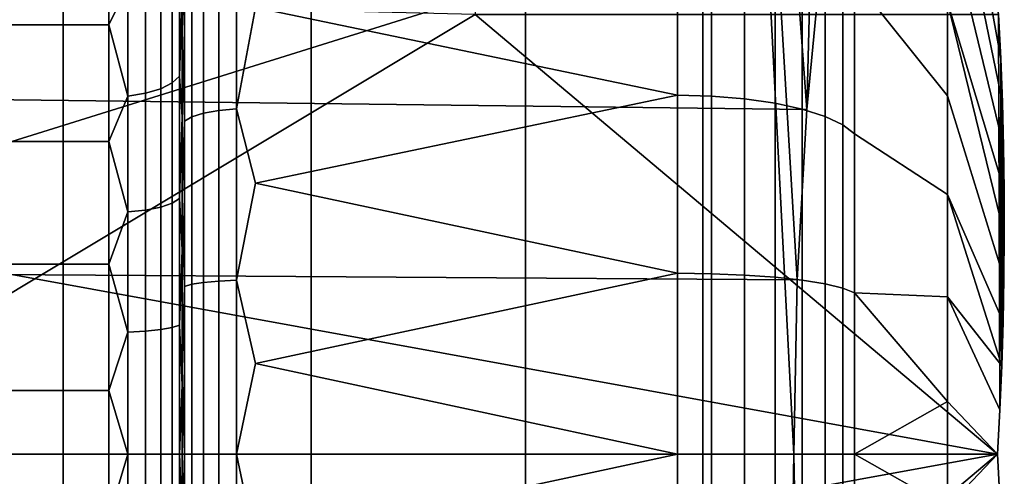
# Model space of a CAD drawing. Header units: metres. Extents: x -109 to 109, y -100 to 76.
# Tile 214 of 256: x -66.24 to -63.56, y 33.94 to 35.19. Entities that reach past the tile are written whole.
import ezdxf

# ---------------------------------------------------------------- set-up
doc = ezdxf.new("R2010")
doc.units = ezdxf.units.M
doc.layers.add('solid_21062310', color=7, linetype='CONTINUOUS')

msp = doc.modelspace()

# ---------------------------------------------------------------- linework, layer by layer
at = {"layer": 'solid_21062310'}
for points in [[(-66.894112, 38.799999, -8.759043), (-66.125175, 38.799999, -7.832941), (-66.125786, 19.5, -7.834266), (-66.892899, 19.5, -8.758056)], [(-66.125175, 38.799999, 7.832941), (-66.894112, 38.799999, 8.759043), (-66.892899, 19.5, 8.758056), (-66.125786, 19.5, 7.834267)], [(-66.125175, 38.799999, -7.832941), (-65.44812, 38.799999, -6.844851), (-65.447189, 19.5, -6.843635), (-66.125786, 19.5, -7.834266)], [(-65.44812, 38.799999, 6.844851), (-66.125175, 38.799999, 7.832941), (-66.125786, 19.5, 7.834267), (-65.447189, 19.5, 6.843635)], [(-65.44812, 38.799999, -6.844851), (-64.862724, 38.799999, -5.793441), (-64.862885, 19.5, -5.794613), (-65.447189, 19.5, -6.843635)], [(-64.862724, 38.799999, 5.793441), (-65.44812, 38.799999, 6.844851), (-65.447189, 19.5, 6.843635), (-64.862885, 19.5, 5.794613)], [(-64.862724, 38.799999, -5.793441), (-64.378403, 38.799999, -4.697328), (-64.377869, 19.5, -4.696152), (-64.862885, 19.5, -5.794613)], [(-64.378403, 38.799999, 4.697328), (-64.862724, 38.799999, 5.793441), (-64.862885, 19.5, 5.794613), (-64.377869, 19.5, 4.696152)], [(-64.378403, 38.799999, -4.697328), (-64.130684, 34, -4), (-64.377869, 19.5, -4.696152)], [(-64.130684, 34, 4), (-64.378403, 38.799999, 4.697328), (-64.377869, 19.5, 4.696152), (-63.996269, 19.5, 3.557627)], [(-64.378403, 38.799999, -4.697328), (-64.121559, 34.476246, -3.971677), (-64.130684, 34, -4)], [(-64.378403, 38.799999, 4.697328), (-64.130684, 34, 4), (-64.121567, 34.476128, 3.971696)], [(-64.378403, 38.799999, 4.697328), (-64.121567, 34.476128, 3.971696), (-64.094955, 34.941277, 3.887777)], [(-64.378403, 38.799999, 4.697328), (-64.094955, 34.941277, 3.887777), (-64.051697, 35.398678, 3.746954)], [(-64.378403, 38.799999, -4.697328), (-63.996483, 38.799999, -3.556826), (-64.09494, 34.941483, -3.887725), (-64.121559, 34.476246, -3.971677)], [(-63.996483, 38.799999, -3.556826), (-64.051659, 35.398956, -3.746843), (-64.09494, 34.941483, -3.887725)], [(-65.800003, 35.264435, -2.441912), (-65.800003, 36.733524, -2.567059), (-65.800003, 36.391212, -2.888248), (-65.800003, 34.921814, -2.590575)], [(-65.800003, 34.558559, 2.692477), (-65.800003, 34.188675, 2.743266), (-65.800003, 36.391205, 2.888255), (-65.800003, 36.733517, 2.567067)], [(-65.800003, 34.921818, 2.590574), (-65.800003, 34.558559, 2.692477), (-65.800003, 36.733517, 2.567067)], [(-65.800003, 35.264439, 2.44191), (-65.800003, 34.921818, 2.590574), (-65.800003, 36.733517, 2.567067)], [(-65.800003, 33.811325, -2.743266), (-65.800003, 36.391212, -2.888248), (-65.800003, 36.0089, -3.166376), (-65.800003, 31.608795, -2.888255)], [(-65.800003, 34.558552, -2.692478), (-65.800003, 34.921814, -2.590575), (-65.800003, 36.391212, -2.888248)], [(-65.800003, 34.188671, -2.743266), (-65.800003, 34.558552, -2.692478), (-65.800003, 36.391212, -2.888248)], [(-65.800003, 33.811325, -2.743266), (-65.800003, 34.188671, -2.743266), (-65.800003, 36.391212, -2.888248)], [(-65.800003, 31.991102, 3.166376), (-65.800003, 36.008888, 3.166382), (-65.800003, 36.391205, 2.888255)], [(-65.800003, 34.188675, 2.743266), (-65.800003, 31.608786, 2.888248), (-65.800003, 31.991102, 3.166376), (-65.800003, 36.391205, 2.888255)], [(-63.571785, 35.200962, -0.75), (-63.565857, 35.080811, -0.819369), (-63.711185, 35.884525, -1.522218), (-63.711185, 36.051716, -1.288037)], [(-63.571785, 35.200962, 0.75), (-63.711185, 36.051716, 1.288037), (-63.711185, 35.884525, 1.522218), (-63.565857, 35.080811, 0.819369)], [(-65.800003, 36.0089, -3.166376), (-65.800003, 31.99111, -3.166382), (-65.800003, 31.608795, -2.888255)], [(-65.800003, 36.0089, -3.166376), (-65.800003, 35.59774, -3.392255), (-65.800003, 31.99111, -3.166382)], [(-65.800003, 32.40226, 3.392255), (-65.800003, 35.597729, 3.39226), (-65.800003, 36.008888, 3.166382)], [(-65.800003, 31.991102, 3.166376), (-65.800003, 32.40226, 3.392255), (-65.800003, 36.008888, 3.166382)], [(-63.565857, 35.080811, -0.819369), (-63.561306, 34.960747, -0.888688), (-63.711185, 35.690746, -1.734922), (-63.711185, 35.884525, -1.522218)], [(-63.565857, 35.080811, 0.819369), (-63.711185, 35.884525, 1.522218), (-63.711185, 35.690746, 1.734922), (-63.561306, 34.960747, 0.888688)], [(-63.711185, 35.234703, -2.084248), (-63.711185, 34.97887, -2.215941), (-63.964878, 35.296452, -3.334623), (-63.964878, 35.69767, -3.14935)], [(-63.711185, 35.234703, 2.084248), (-63.964878, 35.69767, 3.14935), (-63.964878, 35.296452, 3.334623), (-63.711185, 34.97887, 2.215941)], [(-63.561306, 34.960747, -0.888688), (-63.55814, 34.840775, -0.957955), (-63.711185, 35.473114, -1.923151), (-63.711185, 35.690746, -1.734922)], [(-63.561306, 34.960747, 0.888688), (-63.711185, 35.690746, 1.734922), (-63.711185, 35.473114, 1.923151), (-63.55814, 34.840775, 0.957955)], [(-65.800003, 35.59774, -3.392255), (-65.800003, 32.402271, -3.39226), (-65.800003, 31.99111, -3.166382)], [(-65.800003, 35.59774, -3.392255), (-65.800003, 35.158035, -3.566538), (-65.800003, 32.402271, -3.39226)], [(-65.793182, 35.348125, -3.554711), (-65.800003, 35.158035, -3.566538), (-65.800003, 35.59774, -3.392255)], [(-65.800003, 32.841965, 3.566538), (-65.800003, 35.158028, 3.566541), (-65.800003, 35.597729, 3.39226)], [(-65.793182, 35.348125, 3.554711), (-65.800003, 35.597729, 3.39226), (-65.800003, 35.158028, 3.566541)], [(-65.800003, 32.40226, 3.392255), (-65.800003, 32.841965, 3.566538), (-65.800003, 35.597729, 3.39226)], [(-64.09494, 34.941483, -3.887725), (-64.051659, 35.398956, -3.746843), (-68.5, 35.472012, -3.718842), (-68.5, 34.99522, -3.874211)], [(-64.094955, 34.941277, 3.887777), (-68.5, 34.99522, 3.874211), (-68.5, 35.472012, 3.718842), (-64.051697, 35.398678, 3.746954)], [(-67.599998, 35.173164, -2.264108), (-67.599998, 35.470531, -2.083275), (-66, 35.470531, -2.083275), (-66, 35.173164, -2.264108)], [(-67.599998, 35.470531, 2.083275), (-67.599998, 35.173164, 2.264108), (-66, 35.173164, 2.264108), (-66, 35.470531, 2.083275)], [(-65.948441, 35.278381, -2.21422), (-66, 35.173164, -2.264108), (-66, 35.470531, -2.083275)], [(-65.948441, 35.278381, 2.21422), (-66, 35.470531, 2.083275), (-66, 35.173164, 2.264108)], [(-64.448273, 35.45155, -3.673623), (-64.448273, 34.98056, -3.826356), (-65.599998, 35.220615, -3.756674)], [(-64.448273, 34.98056, 3.826356), (-64.448273, 35.45155, 3.673623), (-65.599998, 35.220615, 3.756674)], [(-64.35508, 34.978077, -3.817947), (-64.448273, 34.98056, -3.826356), (-64.448273, 35.45155, -3.673623), (-64.35508, 35.447887, -3.665648)], [(-64.35508, 34.978077, 3.817947), (-64.35508, 35.447887, 3.665648), (-64.448273, 35.45155, 3.673623), (-64.448273, 34.98056, 3.826356)], [(-63.55814, 34.840775, -0.957955), (-63.556355, 34.720894, -1.027168), (-63.711185, 35.234703, -2.084248), (-63.711185, 35.473114, -1.923151)], [(-63.55814, 34.840775, 0.957955), (-63.711185, 35.473114, 1.923151), (-63.711185, 35.234703, 2.084248), (-63.556355, 34.720894, 1.027168)], [(-64.35508, 35.447887, 3.665648), (-64.35508, 34.978077, 3.817947), (-64.265068, 34.970734, 3.792976), (-64.265068, 35.437054, 3.641959)], [(-64.35508, 35.447887, -3.665648), (-64.265068, 35.437054, -3.641959), (-64.265068, 34.970734, -3.792976), (-64.35508, 34.978077, -3.817947)], [(-64.265068, 35.437054, 3.641959), (-64.265068, 34.970734, 3.792976), (-64.181488, 34.958778, 3.752321), (-64.181488, 35.419411, 3.603393)], [(-64.265068, 35.437054, -3.641959), (-64.181488, 35.419411, -3.603393), (-64.181488, 34.958778, -3.752321), (-64.265068, 34.970734, -3.792976)], [(-65.651558, 34.94368, 3.828656), (-65.651558, 35.398293, 3.686993), (-65.699867, 35.391216, 3.668334), (-65.699867, 34.938904, 3.80928)], [(-65.651558, 35.398293, -3.686993), (-65.651558, 34.94368, -3.828656), (-65.699867, 34.938904, -3.80928), (-65.699867, 35.391216, -3.668334)], [(-65.651558, 35.398293, -3.686993), (-65.599998, 35.220615, -3.756674), (-65.651558, 34.94368, -3.828656)], [(-65.651558, 34.94368, 3.828656), (-65.599998, 35.220615, 3.756674), (-65.651558, 35.398293, 3.686993)], [(-64.181488, 35.419411, 3.603393), (-64.181488, 34.958778, 3.752321), (-64.107277, 34.942619, 3.697412), (-64.107277, 35.395573, 3.551306)], [(-64.181488, 35.419411, -3.603393), (-64.107277, 35.395573, -3.551306), (-64.107277, 34.942619, -3.697412), (-64.181488, 34.958778, -3.752321)], [(-64.107277, 35.395573, 3.551306), (-64.107277, 34.942619, 3.697412), (-64.045044, 34.922863, 3.630167), (-64.045044, 35.366417, 3.487506)], [(-64.107277, 35.395573, -3.551306), (-64.045044, 35.366417, -3.487506), (-64.045044, 34.922863, -3.630167), (-64.107277, 34.942619, -3.697412)], [(-65.741348, 34.931297, 3.778416), (-65.741348, 35.379944, 3.638611), (-65.773178, 35.365246, 3.599855), (-65.773178, 34.921375, 3.73817)], [(-65.741348, 35.379944, -3.638611), (-65.741348, 34.931297, -3.778416), (-65.773178, 34.921375, -3.73817), (-65.773178, 35.365246, -3.599855)], [(-65.699867, 34.938904, 3.80928), (-65.699867, 35.391216, 3.668334), (-65.741348, 35.379944, 3.638611), (-65.741348, 34.931297, 3.778416)], [(-65.699867, 35.391216, -3.668334), (-65.699867, 34.938904, -3.80928), (-65.741348, 34.931297, -3.778416), (-65.741348, 35.379944, -3.638611)], [(-65.806816, 35.03257, 2.492845), (-65.806816, 35.349117, 2.336741), (-65.82682, 35.324978, 2.294928), (-65.82682, 35.014095, 2.448239)], [(-65.806816, 35.349117, -2.336741), (-65.806816, 35.03257, -2.492845), (-65.82682, 35.014095, -2.448239), (-65.82682, 35.324978, -2.294928)], [(-65.806816, 35.03257, 2.492845), (-65.800003, 35.264439, 2.44191), (-65.806816, 35.349117, 2.336741)], [(-65.806816, 35.349117, -2.336741), (-65.800003, 35.264435, -2.441912), (-65.806816, 35.03257, -2.492845)], [(-65.793182, 34.909821, 3.691292), (-65.793182, 35.348125, 3.554711), (-65.800003, 35.158028, 3.566541)], [(-65.793182, 35.348125, -3.554711), (-65.793182, 34.909821, -3.691292), (-65.800003, 35.158035, -3.566538)], [(-65.773178, 34.921375, 3.73817), (-65.773178, 35.365246, 3.599855), (-65.793182, 35.348125, 3.554711), (-65.793182, 34.909821, 3.691292)], [(-65.773178, 35.365246, -3.599855), (-65.773178, 34.921375, -3.73817), (-65.793182, 34.909821, -3.691292), (-65.793182, 35.348125, -3.554711)], [(-64.045044, 35.366417, 3.487506), (-64.045044, 34.922863, 3.630167), (-63.996964, 34.900173, 3.552954), (-63.996964, 35.332932, 3.414247)], [(-64.045044, 35.366417, -3.487506), (-63.996964, 35.332932, -3.414247), (-63.996964, 34.900173, -3.552954), (-64.045044, 34.922863, -3.630167)], [(-65.82682, 35.014095, 2.448239), (-65.82682, 35.324978, 2.294928), (-65.85865, 35.304253, 2.259031), (-65.85865, 34.99823, 2.409944)], [(-65.82682, 35.324978, -2.294928), (-65.82682, 35.014095, -2.448239), (-65.85865, 34.99823, -2.409944), (-65.85865, 35.304253, -2.259031)], [(-63.996964, 35.332932, -3.414247), (-63.964878, 35.296452, -3.334623), (-63.964878, 34.875446, -3.469018), (-63.996964, 34.900173, -3.552954)], [(-63.996964, 35.332932, 3.414247), (-63.996964, 34.900173, 3.552954), (-63.964878, 34.875446, 3.469018), (-63.964878, 35.296452, 3.334623)], [(-65.900139, 34.986065, 2.380576), (-65.900139, 35.288357, 2.231502), (-65.948441, 35.278381, 2.21422), (-65.948441, 34.978432, 2.362139)], [(-65.900139, 35.288357, -2.231502), (-65.900139, 34.986065, -2.380576), (-65.948441, 34.978432, -2.362139), (-65.948441, 35.278381, -2.21422)], [(-65.85865, 34.99823, 2.409944), (-65.85865, 35.304253, 2.259031), (-65.900139, 35.288357, 2.231502), (-65.900139, 34.986065, 2.380576)], [(-65.85865, 35.304253, -2.259031), (-65.85865, 34.99823, -2.409944), (-65.900139, 34.986065, -2.380576), (-65.900139, 35.288357, -2.231502)], [(-63.711185, 34.97887, -2.215941), (-63.711185, 34.709225, -2.316371), (-63.964878, 34.875446, -3.469018), (-63.964878, 35.296452, -3.334623)], [(-63.711185, 34.97887, 2.215941), (-63.964878, 35.296452, 3.334623), (-63.964878, 34.875446, 3.469018), (-63.711185, 34.709225, 2.316371)], [(-65.948441, 35.278381, -2.21422), (-65.948441, 34.978432, -2.362139), (-66, 35.173164, -2.264108)], [(-65.948441, 34.978432, 2.362139), (-65.948441, 35.278381, 2.21422), (-66, 35.173164, 2.264108)], [(-65.806816, 35.03257, 2.492845), (-65.800003, 34.921818, 2.590574), (-65.800003, 35.264439, 2.44191)], [(-65.806816, 35.03257, -2.492845), (-65.800003, 35.264435, -2.441912), (-65.800003, 34.921814, -2.590575)], [(-65, 35.200962, -0.75), (-67, 35.25, -0.721688), (-67, 34.625, -1.082532), (-63.574604, 34, -1.443376)], [(-67, 35.25, 0.721688), (-65, 35.25, 0.721688), (-67, 34.625, 1.082532)], [(-65, 35.200962, 0.75), (-67, 34, 1.443376), (-67, 34.625, 1.082532), (-65, 35.25, 0.721688)], [(-63.556892, 34.481464, -1.165401), (-63.711185, 34.97887, -2.215941), (-63.711185, 35.234703, -2.084248), (-63.555943, 34.601082, -1.096341)], [(-63.556355, 34.720894, -1.027168), (-63.555943, 34.601082, -1.096341), (-63.711185, 35.234703, -2.084248)], [(-63.556892, 34.481464, 1.165401), (-63.555943, 34.601082, 1.096341), (-63.711185, 35.234703, 2.084248), (-63.711185, 34.97887, 2.215941)], [(-63.555943, 34.601082, 1.096341), (-63.556355, 34.720894, 1.027168), (-63.711185, 35.234703, 2.084248)], [(-65.651558, 34.94368, -3.828656), (-65.599998, 35.220615, -3.756674), (-64.448273, 34.98056, -3.826356), (-65.599998, 34.740154, -3.880035)], [(-65.651558, 34.94368, 3.828656), (-65.599998, 34.740154, 3.880035), (-64.448273, 34.98056, 3.826356), (-65.599998, 35.220615, 3.756674)], [(-65, 35.200962, 0.75), (-63.574604, 34, 1.443376), (-67, 34, 1.443376)], [(-65, 35.200962, -0.75), (-63.574604, 34, -1.443376), (-63.568077, 34.121029, -1.3735), (-63.571785, 35.200962, -0.75)], [(-65, 35.200962, 0.75), (-63.571785, 35.200962, 0.75), (-63.568077, 34.121029, 1.3735), (-63.574604, 34, 1.443376)], [(-63.571785, 35.200962, -0.75), (-63.568077, 34.121029, -1.3735), (-63.565857, 35.080811, -0.819369)], [(-63.568077, 34.121029, 1.3735), (-63.571785, 35.200962, 0.75), (-63.565857, 35.080811, 0.819369)], [(-67.599998, 34.853943, -2.402766), (-67.599998, 35.173164, -2.264108), (-66, 35.173164, -2.264108), (-66, 34.853943, -2.402766)], [(-67.599998, 35.173164, 2.264108), (-67.599998, 34.853943, 2.402766), (-66, 34.853943, 2.402766), (-66, 35.173164, 2.264108)], [(-65.948441, 34.978432, -2.362139), (-66, 34.853943, -2.402766), (-66, 35.173164, -2.264108)], [(-65.948441, 34.978432, 2.362139), (-66, 35.173164, 2.264108), (-66, 34.853943, 2.402766)], [(-65.800003, 35.158035, -3.566538), (-65.800003, 32.841972, -3.566541), (-65.800003, 32.402271, -3.39226)], [(-65.800003, 35.158035, -3.566538), (-65.800003, 34.7038, -3.683091), (-65.800003, 32.841972, -3.566541)], [(-65.793182, 34.909821, -3.691292), (-65.800003, 34.7038, -3.683091), (-65.800003, 35.158035, -3.566538)], [(-65.800003, 33.2962, 3.683091), (-65.800003, 34.703793, 3.683093), (-65.800003, 35.158028, 3.566541)], [(-65.793182, 34.909821, 3.691292), (-65.800003, 35.158028, 3.566541), (-65.800003, 34.703793, 3.683093)], [(-65.800003, 32.841965, 3.566538), (-65.800003, 33.2962, 3.683091), (-65.800003, 35.158028, 3.566541)], [(-63.565857, 35.080811, -0.819369), (-63.568077, 34.121029, -1.3735), (-63.56295, 34.24165, -1.303859)], [(-63.568077, 34.121029, 1.3735), (-63.565857, 35.080811, 0.819369), (-63.56295, 34.24165, 1.303859)], [(-63.565857, 35.080811, -0.819369), (-63.56295, 34.24165, -1.303859), (-63.561306, 34.960747, -0.888688)], [(-63.56295, 34.24165, 1.303859), (-63.565857, 35.080811, 0.819369), (-63.561306, 34.960747, 0.888688)], [(-65.806816, 34.698357, 2.606296), (-65.806816, 35.03257, 2.492845), (-65.82682, 35.014095, 2.448239), (-65.82682, 34.68586, 2.55966)], [(-65.806816, 35.03257, -2.492845), (-65.806816, 34.698357, -2.606296), (-65.82682, 34.68586, -2.55966), (-65.82682, 35.014095, -2.448239)], [(-65.806816, 34.698357, 2.606296), (-65.800003, 34.921818, 2.590574), (-65.806816, 35.03257, 2.492845)], [(-65.806816, 35.03257, -2.492845), (-65.800003, 34.921814, -2.590575), (-65.806816, 34.698357, -2.606296)], [(-64.121559, 34.476246, -3.971677), (-64.09494, 34.941483, -3.887725), (-68.5, 34.99522, -3.874211), (-68.5, 34.505737, -3.967438)], [(-64.121567, 34.476128, 3.971696), (-68.5, 34.505737, 3.967438), (-68.5, 34.99522, 3.874211), (-64.094955, 34.941277, 3.887777)], [(-65.85865, 34.675129, 2.519622), (-65.85865, 34.99823, 2.409944), (-65.900139, 34.986065, 2.380576), (-65.900139, 34.666904, 2.488917)], [(-65.85865, 34.99823, -2.409944), (-65.85865, 34.675129, -2.519622), (-65.900139, 34.666904, -2.488917), (-65.900139, 34.986065, -2.380576)], [(-65.82682, 34.68586, 2.55966), (-65.82682, 35.014095, 2.448239), (-65.85865, 34.99823, 2.409944), (-65.85865, 34.675129, 2.519622)], [(-65.82682, 35.014095, -2.448239), (-65.82682, 34.68586, -2.55966), (-65.85865, 34.675129, -2.519622), (-65.85865, 34.99823, -2.409944)], [(-65.948441, 34.978432, -2.362139), (-65.948441, 34.661739, -2.469641), (-66, 34.853943, -2.402766)], [(-65.948441, 34.661739, 2.469641), (-65.948441, 34.978432, 2.362139), (-66, 34.853943, 2.402766)], [(-65.900139, 34.666904, 2.488917), (-65.900139, 34.986065, 2.380576), (-65.948441, 34.978432, 2.362139), (-65.948441, 34.661739, 2.469641)], [(-65.900139, 34.986065, -2.380576), (-65.900139, 34.666904, -2.488917), (-65.948441, 34.661739, -2.469641), (-65.948441, 34.978432, -2.362139)], [(-64.448273, 34.98056, -3.826356), (-64.448273, 34.494164, -3.918967), (-65.599998, 34.740154, -3.880035)], [(-64.448273, 34.494164, 3.918967), (-64.448273, 34.98056, 3.826356), (-65.599998, 34.740154, 3.880035)], [(-64.35508, 34.492908, -3.910294), (-64.448273, 34.494164, -3.918967), (-64.448273, 34.98056, -3.826356), (-64.35508, 34.978077, -3.817947)], [(-64.35508, 34.492908, 3.910294), (-64.35508, 34.978077, 3.817947), (-64.448273, 34.98056, 3.826356), (-64.448273, 34.494164, 3.918967)], [(-64.35508, 34.978077, 3.817947), (-64.35508, 34.492908, 3.910294), (-64.265068, 34.489201, 3.884543), (-64.265068, 34.970734, 3.792976)], [(-64.35508, 34.978077, -3.817947), (-64.265068, 34.970734, -3.792976), (-64.265068, 34.489201, -3.884543), (-64.35508, 34.492908, -3.910294)], [(-64.265068, 34.970734, 3.792976), (-64.265068, 34.489201, 3.884543), (-64.181488, 34.483166, 3.84262), (-64.181488, 34.958778, 3.752321)], [(-64.265068, 34.970734, -3.792976), (-64.181488, 34.958778, -3.752321), (-64.181488, 34.483166, -3.84262), (-64.265068, 34.489201, -3.884543)], [(-63.559219, 34.36182, -1.234479), (-63.711185, 34.709225, -2.316371), (-63.711185, 34.97887, -2.215941), (-63.556892, 34.481464, -1.165401)], [(-63.559219, 34.36182, 1.234479), (-63.556892, 34.481464, 1.165401), (-63.711185, 34.97887, 2.215941), (-63.711185, 34.709225, 2.316371)], [(-65.699867, 34.4729, 3.894678), (-65.699867, 34.938904, 3.80928), (-65.741348, 34.931297, 3.778416), (-65.741348, 34.469067, 3.863122)], [(-65.699867, 34.938904, -3.80928), (-65.699867, 34.4729, -3.894678), (-65.741348, 34.469067, -3.863122), (-65.741348, 34.931297, -3.778416)], [(-65.651558, 34.475304, 3.914489), (-65.651558, 34.94368, 3.828656), (-65.699867, 34.938904, 3.80928), (-65.699867, 34.4729, 3.894678)], [(-65.651558, 34.94368, -3.828656), (-65.651558, 34.475304, -3.914489), (-65.699867, 34.4729, -3.894678), (-65.699867, 34.938904, -3.80928)], [(-65.651558, 34.94368, -3.828656), (-65.599998, 34.740154, -3.880035), (-65.651558, 34.475304, -3.914489)], [(-65.651558, 34.475304, 3.914489), (-65.599998, 34.740154, 3.880035), (-65.651558, 34.94368, 3.828656)], [(-64.181488, 34.958778, 3.752321), (-64.181488, 34.483166, 3.84262), (-64.107277, 34.475006, 3.785995), (-64.107277, 34.942619, 3.697412)], [(-64.181488, 34.958778, -3.752321), (-64.107277, 34.942619, -3.697412), (-64.107277, 34.475006, -3.785995), (-64.181488, 34.483166, -3.84262)], [(-64.107277, 34.942619, 3.697412), (-64.107277, 34.475006, 3.785995), (-64.045044, 34.465031, 3.716657), (-64.045044, 34.922863, 3.630167)], [(-64.107277, 34.942619, -3.697412), (-64.045044, 34.922863, -3.630167), (-64.045044, 34.465031, -3.716657), (-64.107277, 34.475006, -3.785995)], [(-63.561306, 34.960747, -0.888688), (-63.56295, 34.24165, -1.303859), (-63.559219, 34.36182, -1.234479)], [(-63.56295, 34.24165, 1.303859), (-63.561306, 34.960747, 0.888688), (-63.559219, 34.36182, 1.234479)], [(-63.561306, 34.960747, -0.888688), (-63.559219, 34.36182, -1.234479), (-63.55814, 34.840775, -0.957955)], [(-63.559219, 34.36182, 1.234479), (-63.561306, 34.960747, 0.888688), (-63.55814, 34.840775, 0.957955)], [(-65.806816, 34.698357, 2.606296), (-65.800003, 34.558559, 2.692477), (-65.800003, 34.921818, 2.590574)], [(-65.806816, 34.698357, -2.606296), (-65.800003, 34.921814, -2.590575), (-65.800003, 34.558552, -2.692478)], [(-65.773178, 34.464073, 3.821974), (-65.773178, 34.921375, 3.73817), (-65.793182, 34.909821, 3.691292), (-65.793182, 34.458252, 3.774045)], [(-65.773178, 34.921375, -3.73817), (-65.773178, 34.464073, -3.821974), (-65.793182, 34.458252, -3.774045), (-65.793182, 34.909821, -3.691292)], [(-65.741348, 34.469067, 3.863122), (-65.741348, 34.931297, 3.778416), (-65.773178, 34.921375, 3.73817), (-65.773178, 34.464073, 3.821974)], [(-65.741348, 34.931297, -3.778416), (-65.741348, 34.469067, -3.863122), (-65.773178, 34.464073, -3.821974), (-65.773178, 34.921375, -3.73817)], [(-64.045044, 34.922863, 3.630167), (-64.045044, 34.465031, 3.716657), (-63.996964, 34.453571, 3.637041), (-63.996964, 34.900173, 3.552954)], [(-64.045044, 34.922863, -3.630167), (-63.996964, 34.900173, -3.552954), (-63.996964, 34.453571, -3.637041), (-64.045044, 34.465031, -3.716657)], [(-65.793182, 34.458252, 3.774045), (-65.793182, 34.909821, 3.691292), (-65.800003, 34.703793, 3.683093)], [(-65.793182, 34.909821, -3.691292), (-65.793182, 34.458252, -3.774045), (-65.800003, 34.7038, -3.683091)], [(-63.996964, 34.900173, -3.552954), (-63.964878, 34.875446, -3.469018), (-63.964878, 34.44109, -3.550484), (-63.996964, 34.453571, -3.637041)], [(-63.996964, 34.900173, 3.552954), (-63.996964, 34.453571, 3.637041), (-63.964878, 34.44109, 3.550484), (-63.964878, 34.875446, 3.469018)], [(-63.711185, 34.709225, -2.316371), (-63.711185, 34.429577, -2.384123), (-63.964878, 34.44109, -3.550484), (-63.964878, 34.875446, -3.469018)], [(-63.711185, 34.709225, 2.316371), (-63.964878, 34.875446, 3.469018), (-63.964878, 34.44109, 3.550484), (-63.711185, 34.429577, 2.384123)], [(-67.599998, 34.51881, -2.496665), (-67.599998, 34.853943, -2.402766), (-66, 34.853943, -2.402766), (-66, 34.51881, -2.496665)], [(-67.599998, 34.853943, 2.402766), (-67.599998, 34.51881, 2.496665), (-66, 34.51881, 2.496665), (-66, 34.853943, 2.402766)], [(-65.948441, 34.661739, -2.469641), (-66, 34.51881, -2.496665), (-66, 34.853943, -2.402766)], [(-65.948441, 34.661739, 2.469641), (-66, 34.853943, 2.402766), (-66, 34.51881, 2.496665)], [(-63.55814, 34.840775, -0.957955), (-63.559219, 34.36182, -1.234479), (-63.556892, 34.481464, -1.165401)], [(-63.559219, 34.36182, 1.234479), (-63.55814, 34.840775, 0.957955), (-63.556892, 34.481464, 1.165401)], [(-63.55814, 34.840775, -0.957955), (-63.556892, 34.481464, -1.165401), (-63.556355, 34.720894, -1.027168)], [(-63.556892, 34.481464, 1.165401), (-63.55814, 34.840775, 0.957955), (-63.556355, 34.720894, 1.027168)], [(-65.651558, 34.475304, -3.914489), (-65.599998, 34.740154, -3.880035), (-64.448273, 34.494164, -3.918967), (-65.599998, 34.248024, -3.942206)], [(-65.651558, 34.475304, 3.914489), (-65.599998, 34.248024, 3.942206), (-64.448273, 34.494164, 3.918967), (-65.599998, 34.740154, 3.880035)], [(-65.806816, 34.352192, 2.675152), (-65.806816, 34.698357, 2.606296), (-65.82682, 34.68586, 2.55966), (-65.82682, 34.34589, 2.627284)], [(-65.806816, 34.698357, -2.606296), (-65.806816, 34.352192, -2.675152), (-65.82682, 34.34589, -2.627284), (-65.82682, 34.68586, -2.55966)], [(-65.806816, 34.352192, 2.675152), (-65.800003, 34.558559, 2.692477), (-65.806816, 34.698357, 2.606296)], [(-65.806816, 34.698357, -2.606296), (-65.800003, 34.558552, -2.692478), (-65.806816, 34.352192, -2.675152)], [(-65.800003, 34.7038, -3.683091), (-65.800003, 33.296207, -3.683093), (-65.800003, 32.841972, -3.566541)], [(-65.800003, 34.7038, -3.683091), (-65.800003, 34.234451, -3.742445), (-65.800003, 33.296207, -3.683093)], [(-65.793182, 34.458252, -3.774045), (-65.800003, 34.234451, -3.742445), (-65.800003, 34.7038, -3.683091)], [(-65.800003, 33.765549, 3.742445), (-65.800003, 34.23444, 3.742446), (-65.800003, 34.703793, 3.683093)], [(-65.793182, 34.458252, 3.774045), (-65.800003, 34.703793, 3.683093), (-65.800003, 34.23444, 3.742446)], [(-65.800003, 33.2962, 3.683091), (-65.800003, 33.765549, 3.742445), (-65.800003, 34.703793, 3.683093)], [(-63.568077, 34.121029, -1.3735), (-63.711185, 34.429577, -2.384123), (-63.711185, 34.709225, -2.316371), (-63.56295, 34.24165, -1.303859)], [(-63.559219, 34.36182, -1.234479), (-63.56295, 34.24165, -1.303859), (-63.711185, 34.709225, -2.316371)], [(-63.56295, 34.24165, 1.303859), (-63.559219, 34.36182, 1.234479), (-63.711185, 34.709225, 2.316371), (-63.711185, 34.429577, 2.384123)], [(-63.556355, 34.720894, -1.027168), (-63.556892, 34.481464, -1.165401), (-63.555943, 34.601082, -1.096341)], [(-63.556892, 34.481464, 1.165401), (-63.556355, 34.720894, 1.027168), (-63.555943, 34.601082, 1.096341)], [(-65.85865, 34.340477, 2.586189), (-65.85865, 34.675129, 2.519622), (-65.900139, 34.666904, 2.488917), (-65.900139, 34.33633, 2.554672)], [(-65.85865, 34.675129, -2.519622), (-65.85865, 34.340477, -2.586189), (-65.900139, 34.33633, -2.554672), (-65.900139, 34.666904, -2.488917)], [(-65.82682, 34.34589, 2.627284), (-65.82682, 34.68586, 2.55966), (-65.85865, 34.675129, 2.519622), (-65.85865, 34.340477, 2.586189)], [(-65.82682, 34.68586, -2.55966), (-65.82682, 34.34589, -2.627284), (-65.85865, 34.340477, -2.586189), (-65.85865, 34.675129, -2.519622)], [(-65.948441, 34.661739, -2.469641), (-65.948441, 34.333725, -2.534887), (-66, 34.51881, -2.496665)], [(-65.948441, 34.333725, 2.534887), (-65.948441, 34.661739, 2.469641), (-66, 34.51881, 2.496665)], [(-65.900139, 34.33633, 2.554672), (-65.900139, 34.666904, 2.488917), (-65.948441, 34.661739, 2.469641), (-65.948441, 34.333725, 2.534887)], [(-65.900139, 34.666904, -2.488917), (-65.900139, 34.33633, -2.554672), (-65.948441, 34.333725, -2.534887), (-65.948441, 34.661739, -2.469641)], [(-67, 34, -1.443376), (-63.574604, 34, -1.443376), (-67, 34.625, -1.082532)], [(-65.806816, 34.352192, 2.675152), (-65.800003, 34.188675, 2.743266), (-65.800003, 34.558559, 2.692477)], [(-65.806816, 34.352192, -2.675152), (-65.800003, 34.558552, -2.692478), (-65.800003, 34.188671, -2.743266)], [(-67.599998, 34.174019, -2.544055), (-67.599998, 34.51881, -2.496665), (-66, 34.51881, -2.496665), (-66, 34.174019, -2.544055)], [(-67.599998, 34.51881, 2.496665), (-67.599998, 34.174019, 2.544055), (-66, 34.174019, 2.544055), (-66, 34.51881, 2.496665)], [(-65.948441, 34.333725, -2.534887), (-66, 34.174019, -2.544055), (-66, 34.51881, -2.496665)], [(-65.948441, 34.333725, 2.534887), (-66, 34.51881, 2.496665), (-66, 34.174019, 2.544055)], [(-64.121567, 34.476128, 3.971696), (-64.130684, 34, 4), (-68.5, 34, 4), (-68.5, 34.505737, 3.967438)], [(-68.5, 34.505737, -3.967438), (-68.5, 34, -4), (-64.130684, 34, -4), (-64.121559, 34.476246, -3.971677)], [(-64.448273, 34.494164, -3.918967), (-64.448273, 34, -3.95), (-65.599998, 34.248024, -3.942206)], [(-64.448273, 34, 3.95), (-64.448273, 34.494164, 3.918967), (-65.599998, 34.248024, 3.942206)], [(-64.35508, 34.492908, -3.910294), (-64.35508, 34, -3.941238), (-64.448273, 34, -3.95), (-64.448273, 34.494164, -3.918967)], [(-64.35508, 34, 3.941238), (-64.35508, 34.492908, 3.910294), (-64.448273, 34.494164, 3.918967), (-64.448273, 34, 3.95)], [(-64.35508, 34.492908, 3.910294), (-64.35508, 34, 3.941238), (-64.265068, 34, 3.915226), (-64.265068, 34.489201, 3.884543)], [(-64.35508, 34, -3.941238), (-64.35508, 34.492908, -3.910294), (-64.265068, 34.489201, -3.884543), (-64.265068, 34, -3.915226)], [(-64.265068, 34.489201, 3.884543), (-64.265068, 34, 3.915226), (-64.181488, 34, 3.872877), (-64.181488, 34.483166, 3.84262)], [(-64.265068, 34, -3.915226), (-64.265068, 34.489201, -3.884543), (-64.181488, 34.483166, -3.84262), (-64.181488, 34, -3.872877)], [(-64.181488, 34.483166, 3.84262), (-64.181488, 34, 3.872877), (-64.107277, 34, 3.815677), (-64.107277, 34.475006, 3.785995)], [(-64.181488, 34, -3.872877), (-64.181488, 34.483166, -3.84262), (-64.107277, 34.475006, -3.785995), (-64.107277, 34, -3.815677)], [(-65.793182, 34, 3.801764), (-65.793182, 34.458252, 3.774045), (-65.800003, 34.23444, 3.742446)], [(-65.793182, 34.458252, -3.774045), (-65.793182, 34, -3.801764), (-65.800003, 34.234451, -3.742445)], [(-65.773178, 34, 3.850045), (-65.773178, 34.464073, 3.821974), (-65.793182, 34.458252, 3.774045), (-65.793182, 34, 3.801764)], [(-65.773178, 34.464073, -3.821974), (-65.773178, 34, -3.850045), (-65.793182, 34, -3.801764), (-65.793182, 34.458252, -3.774045)], [(-65.741348, 34, 3.891495), (-65.741348, 34.469067, 3.863122), (-65.773178, 34.464073, 3.821974), (-65.773178, 34, 3.850045)], [(-65.741348, 34.469067, -3.863122), (-65.741348, 34, -3.891495), (-65.773178, 34, -3.850045), (-65.773178, 34.464073, -3.821974)], [(-65.699867, 34, 3.923284), (-65.699867, 34.4729, 3.894678), (-65.741348, 34.469067, 3.863122), (-65.741348, 34, 3.891495)], [(-65.699867, 34.4729, -3.894678), (-65.699867, 34, -3.923284), (-65.741348, 34, -3.891495), (-65.741348, 34.469067, -3.863122)], [(-65.651558, 34, 3.943239), (-65.651558, 34.475304, 3.914489), (-65.699867, 34.4729, 3.894678), (-65.699867, 34, 3.923284)], [(-65.651558, 34.475304, -3.914489), (-65.651558, 34, -3.943239), (-65.699867, 34, -3.923284), (-65.699867, 34.4729, -3.894678)], [(-65.651558, 34.475304, -3.914489), (-65.599998, 34.248024, -3.942206), (-65.651558, 34, -3.943239)], [(-65.651558, 34, 3.943239), (-65.599998, 34.248024, 3.942206), (-65.651558, 34.475304, 3.914489)], [(-64.107277, 34.475006, 3.785995), (-64.107277, 34, 3.815677), (-64.045044, 34, 3.745636), (-64.045044, 34.465031, 3.716657)], [(-64.107277, 34, -3.815677), (-64.107277, 34.475006, -3.785995), (-64.045044, 34.465031, -3.716657), (-64.045044, 34, -3.745636)], [(-64.045044, 34.465031, 3.716657), (-64.045044, 34, 3.745636), (-63.996964, 34, 3.665214), (-63.996964, 34.453571, 3.637041)], [(-64.045044, 34, -3.745636), (-64.045044, 34.465031, -3.716657), (-63.996964, 34.453571, -3.637041), (-63.996964, 34, -3.665214)], [(-63.996964, 34, -3.665214), (-63.996964, 34.453571, -3.637041), (-63.964878, 34.44109, -3.550484), (-63.964878, 34, -3.577778)], [(-63.996964, 34.453571, 3.637041), (-63.996964, 34, 3.665214), (-63.964878, 34, 3.577778), (-63.964878, 34.44109, 3.550484)], [(-63.711185, 33.856133, -2.418239), (-63.964878, 34, -3.577778), (-63.964878, 34.44109, -3.550484), (-63.711185, 34.143867, -2.418239)], [(-63.711185, 34.429577, -2.384123), (-63.711185, 34.143867, -2.418239), (-63.964878, 34.44109, -3.550484)], [(-63.711185, 34.429577, 2.384123), (-63.964878, 34.44109, 3.550484), (-63.964878, 34, 3.577778), (-63.711185, 34.143867, 2.418239)], [(-63.574604, 34, -1.443376), (-63.711185, 34.143867, -2.418239), (-63.711185, 34.429577, -2.384123), (-63.568077, 34.121029, -1.3735)], [(-63.574604, 34, 1.443376), (-63.568077, 34.121029, 1.3735), (-63.711185, 34.429577, 2.384123), (-63.711185, 34.143867, 2.418239)], [(-63.568077, 34.121029, 1.3735), (-63.56295, 34.24165, 1.303859), (-63.711185, 34.429577, 2.384123)], [(-65.806816, 34, 2.698236), (-65.806816, 34.352192, 2.675152), (-65.82682, 34.34589, 2.627284), (-65.82682, 34, 2.649955)], [(-65.806816, 34.352192, -2.675152), (-65.806816, 34, -2.698236), (-65.82682, 34, -2.649955), (-65.82682, 34.34589, -2.627284)], [(-65.806816, 34, 2.698236), (-65.800003, 34.188675, 2.743266), (-65.806816, 34.352192, 2.675152)], [(-65.806816, 34.352192, -2.675152), (-65.800003, 34.188671, -2.743266), (-65.806816, 34, -2.698236)], [(-65.948441, 34.333725, -2.534887), (-65.948441, 34, -2.556761), (-66, 34.174019, -2.544055)], [(-65.948441, 34, 2.556761), (-65.948441, 34.333725, 2.534887), (-66, 34.174019, 2.544055)], [(-65.900139, 34, 2.576716), (-65.900139, 34.33633, 2.554672), (-65.948441, 34.333725, 2.534887), (-65.948441, 34, 2.556761)], [(-65.900139, 34.33633, -2.554672), (-65.900139, 34, -2.576716), (-65.948441, 34, -2.556761), (-65.948441, 34.333725, -2.534887)], [(-65.85865, 34, 2.608505), (-65.85865, 34.340477, 2.586189), (-65.900139, 34.33633, 2.554672), (-65.900139, 34, 2.576716)], [(-65.85865, 34.340477, -2.586189), (-65.85865, 34, -2.608505), (-65.900139, 34, -2.576716), (-65.900139, 34.33633, -2.554672)], [(-65.82682, 34, 2.649955), (-65.82682, 34.34589, 2.627284), (-65.85865, 34.340477, 2.586189), (-65.85865, 34, 2.608505)], [(-65.82682, 34.34589, -2.627284), (-65.82682, 34, -2.649955), (-65.85865, 34, -2.608505), (-65.85865, 34.340477, -2.586189)], [(-65.651558, 34, -3.943239), (-65.599998, 34.248024, -3.942206), (-64.448273, 34, -3.95), (-65.599998, 33.751976, -3.942206)], [(-65.651558, 34, 3.943239), (-65.599998, 33.751976, 3.942206), (-64.448273, 34, 3.95), (-65.599998, 34.248024, 3.942206)], [(-65.800003, 34.234451, -3.742445), (-65.800003, 33.76556, -3.742446), (-65.800003, 33.296207, -3.683093)], [(-65.793182, 34, -3.801764), (-65.800003, 33.76556, -3.742446), (-65.800003, 34.234451, -3.742445)], [(-65.793182, 34, 3.801764), (-65.800003, 34.23444, 3.742446), (-65.800003, 33.765549, 3.742445)], [(-65.806816, 34, 2.698236), (-65.800003, 33.811329, 2.743266), (-65.800003, 34.188675, 2.743266)], [(-65.806816, 34, -2.698236), (-65.800003, 34.188671, -2.743266), (-65.800003, 33.811325, -2.743266)], [(-65.800003, 34.188675, 2.743266), (-65.800003, 33.811329, 2.743266), (-65.800003, 31.608786, 2.888248)], [(-67.599998, 33.825981, -2.544055), (-67.599998, 34.174019, -2.544055), (-66, 34.174019, -2.544055), (-66, 33.825981, -2.544055)], [(-67.599998, 34.174019, 2.544055), (-67.599998, 33.825981, 2.544055), (-66, 33.825981, 2.544055), (-66, 34.174019, 2.544055)], [(-65.948441, 34, -2.556761), (-66, 33.825981, -2.544055), (-66, 34.174019, -2.544055)], [(-65.948441, 34, 2.556761), (-66, 34.174019, 2.544055), (-66, 33.825981, 2.544055)], [(-63.711185, 34.143867, 2.418239), (-63.964878, 34, 3.577778), (-63.964878, 33.55891, 3.550484), (-63.711185, 33.856133, 2.418239)], [(-63.574604, 34, -1.443376), (-63.711185, 33.856133, -2.418239), (-63.711185, 34.143867, -2.418239)], [(-63.574604, 34, 1.443376), (-63.711185, 34.143867, 2.418239), (-63.711185, 33.856133, 2.418239)], [(-64.130684, 34, 4), (-64.121559, 33.523754, 3.971677), (-68.5, 33.494263, 3.967438), (-68.5, 34, 4)], [(-64.121559, 33.523758, -3.971677), (-64.130684, 34, -4), (-68.5, 34, -4), (-68.5, 33.494263, -3.967438)], [(-65, 32.799038, -0.75), (-63.574604, 34, -1.443376), (-67, 34, -1.443376)], [(-67, 34, 1.443376), (-63.574604, 34, 1.443376), (-67, 33.375, 1.082532)], [(-65, 32.799038, 0.75), (-67, 32.75, 0.721688), (-67, 33.375, 1.082532), (-63.574604, 34, 1.443376)], [(-65, 32.799038, -0.75), (-67, 34, -1.443376), (-67, 33.375, -1.082532), (-65, 32.75, -0.721688)], [(-65.948441, 34, -2.556761), (-65.948441, 33.666275, -2.534887), (-66, 33.825981, -2.544055)], [(-65.948441, 33.666275, 2.534887), (-65.948441, 34, 2.556761), (-66, 33.825981, 2.544055)], [(-65.900139, 33.66367, 2.554672), (-65.900139, 34, 2.576716), (-65.948441, 34, 2.556761), (-65.948441, 33.666275, 2.534887)], [(-65.900139, 34, -2.576716), (-65.900139, 33.66367, -2.554672), (-65.948441, 33.666275, -2.534887), (-65.948441, 34, -2.556761)], [(-65.85865, 33.659523, 2.586189), (-65.85865, 34, 2.608505), (-65.900139, 34, 2.576716), (-65.900139, 33.66367, 2.554672)], [(-65.85865, 34, -2.608505), (-65.85865, 33.659523, -2.586189), (-65.900139, 33.66367, -2.554672), (-65.900139, 34, -2.576716)], [(-65.82682, 33.65411, 2.627284), (-65.82682, 34, 2.649955), (-65.85865, 34, 2.608505), (-65.85865, 33.659523, 2.586189)], [(-65.82682, 34, -2.649955), (-65.82682, 33.65411, -2.627284), (-65.85865, 33.659523, -2.586189), (-65.85865, 34, -2.608505)], [(-65.806816, 33.647808, 2.675152), (-65.806816, 34, 2.698236), (-65.82682, 34, 2.649955), (-65.82682, 33.65411, 2.627284)], [(-65.806816, 34, -2.698236), (-65.806816, 33.647808, -2.675152), (-65.82682, 33.65411, -2.627284), (-65.82682, 34, -2.649955)], [(-65.806816, 33.647808, 2.675152), (-65.800003, 33.811329, 2.743266), (-65.806816, 34, 2.698236)], [(-65.806816, 34, -2.698236), (-65.800003, 33.811325, -2.743266), (-65.806816, 33.647808, -2.675152)], [(-65.793182, 33.541748, 3.774045), (-65.793182, 34, 3.801764), (-65.800003, 33.765549, 3.742445)], [(-65.793182, 34, -3.801764), (-65.793182, 33.541748, -3.774045), (-65.800003, 33.76556, -3.742446)], [(-65.773178, 33.535927, 3.821974), (-65.773178, 34, 3.850045), (-65.793182, 34, 3.801764), (-65.793182, 33.541748, 3.774045)], [(-65.773178, 34, -3.850045), (-65.773178, 33.535927, -3.821974), (-65.793182, 33.541748, -3.774045), (-65.793182, 34, -3.801764)], [(-65.741348, 33.530933, 3.863122), (-65.741348, 34, 3.891495), (-65.773178, 34, 3.850045), (-65.773178, 33.535927, 3.821974)], [(-65.741348, 34, -3.891495), (-65.741348, 33.530933, -3.863122), (-65.773178, 33.535927, -3.821974), (-65.773178, 34, -3.850045)], [(-65.699867, 33.5271, 3.894678), (-65.699867, 34, 3.923284), (-65.741348, 34, 3.891495), (-65.741348, 33.530933, 3.863122)], [(-65.699867, 34, -3.923284), (-65.699867, 33.5271, -3.894678), (-65.741348, 33.530933, -3.863122), (-65.741348, 34, -3.891495)], [(-65.651558, 33.524696, 3.914489), (-65.651558, 34, 3.943239), (-65.699867, 34, 3.923284), (-65.699867, 33.5271, 3.894678)], [(-65.651558, 34, -3.943239), (-65.651558, 33.524696, -3.914489), (-65.699867, 33.5271, -3.894678), (-65.699867, 34, -3.923284)], [(-65.651558, 34, -3.943239), (-65.599998, 33.751976, -3.942206), (-65.651558, 33.524696, -3.914489)], [(-65.651558, 33.524696, 3.914489), (-65.599998, 33.751976, 3.942206), (-65.651558, 34, 3.943239)], [(-64.448273, 34, -3.95), (-64.448273, 33.505836, -3.918967), (-65.599998, 33.751976, -3.942206)], [(-64.448273, 33.505836, 3.918967), (-64.448273, 34, 3.95), (-65.599998, 33.751976, 3.942206)], [(-65, 32.799038, -0.75), (-63.571785, 32.799038, -0.75), (-63.568077, 33.878971, -1.3735), (-63.574604, 34, -1.443376)], [(-65, 32.799038, 0.75), (-63.574604, 34, 1.443376), (-63.568077, 33.878971, 1.3735), (-63.571785, 32.799038, 0.75)], [(-64.35508, 34, -3.941238), (-64.35508, 33.507092, -3.910294), (-64.448273, 33.505836, -3.918967), (-64.448273, 34, -3.95)], [(-64.35508, 33.507092, 3.910294), (-64.35508, 34, 3.941238), (-64.448273, 34, 3.95), (-64.448273, 33.505836, 3.918967)], [(-64.121559, 33.523758, -3.971677), (-64.377869, 19.5, -4.696152), (-64.130684, 34, -4)], [(-64.35508, 34, 3.941238), (-64.35508, 33.507092, 3.910294), (-64.265068, 33.510799, 3.884543), (-64.265068, 34, 3.915226)], [(-64.35508, 33.507092, -3.910294), (-64.35508, 34, -3.941238), (-64.265068, 34, -3.915226), (-64.265068, 33.510799, -3.884543)], [(-64.265068, 34, 3.915226), (-64.265068, 33.510799, 3.884543), (-64.181488, 33.516834, 3.84262), (-64.181488, 34, 3.872877)], [(-64.265068, 33.510799, -3.884543), (-64.265068, 34, -3.915226), (-64.181488, 34, -3.872877), (-64.181488, 33.516834, -3.84262)], [(-64.181488, 34, 3.872877), (-64.181488, 33.516834, 3.84262), (-64.107277, 33.524994, 3.785995), (-64.107277, 34, 3.815677)], [(-64.181488, 33.516834, -3.84262), (-64.181488, 34, -3.872877), (-64.107277, 34, -3.815677), (-64.107277, 33.524994, -3.785995)], [(-64.130684, 34, 4), (-63.996269, 19.5, 3.557627), (-64.121559, 33.523754, 3.971677)], [(-64.107277, 34, 3.815677), (-64.107277, 33.524994, 3.785995), (-64.045044, 33.534969, 3.716657), (-64.045044, 34, 3.745636)], [(-64.107277, 33.524994, -3.785995), (-64.107277, 34, -3.815677), (-64.045044, 34, -3.745636), (-64.045044, 33.534969, -3.716657)], [(-64.045044, 34, 3.745636), (-64.045044, 33.534969, 3.716657), (-63.996964, 33.546429, 3.637041), (-63.996964, 34, 3.665214)], [(-64.045044, 33.534969, -3.716657), (-64.045044, 34, -3.745636), (-63.996964, 34, -3.665214), (-63.996964, 33.546429, -3.637041)], [(-63.996964, 33.546429, -3.637041), (-63.996964, 34, -3.665214), (-63.964878, 34, -3.577778), (-63.964878, 33.55891, -3.550484)], [(-63.996964, 34, 3.665214), (-63.996964, 33.546429, 3.637041), (-63.964878, 33.55891, 3.550484), (-63.964878, 34, 3.577778)], [(-63.711185, 33.570423, -2.384123), (-63.964878, 33.55891, -3.550484), (-63.964878, 34, -3.577778), (-63.711185, 33.856133, -2.418239)], [(-63.574604, 34, -1.443376), (-63.568077, 33.878971, -1.3735), (-63.711185, 33.570423, -2.384123), (-63.711185, 33.856133, -2.418239)], [(-63.574604, 34, 1.443376), (-63.711185, 33.856133, 2.418239), (-63.711185, 33.570423, 2.384123), (-63.568077, 33.878971, 1.3735)]]:
    msp.add_3dface(points, dxfattribs=at)

doc.saveas('drawing.dxf')
